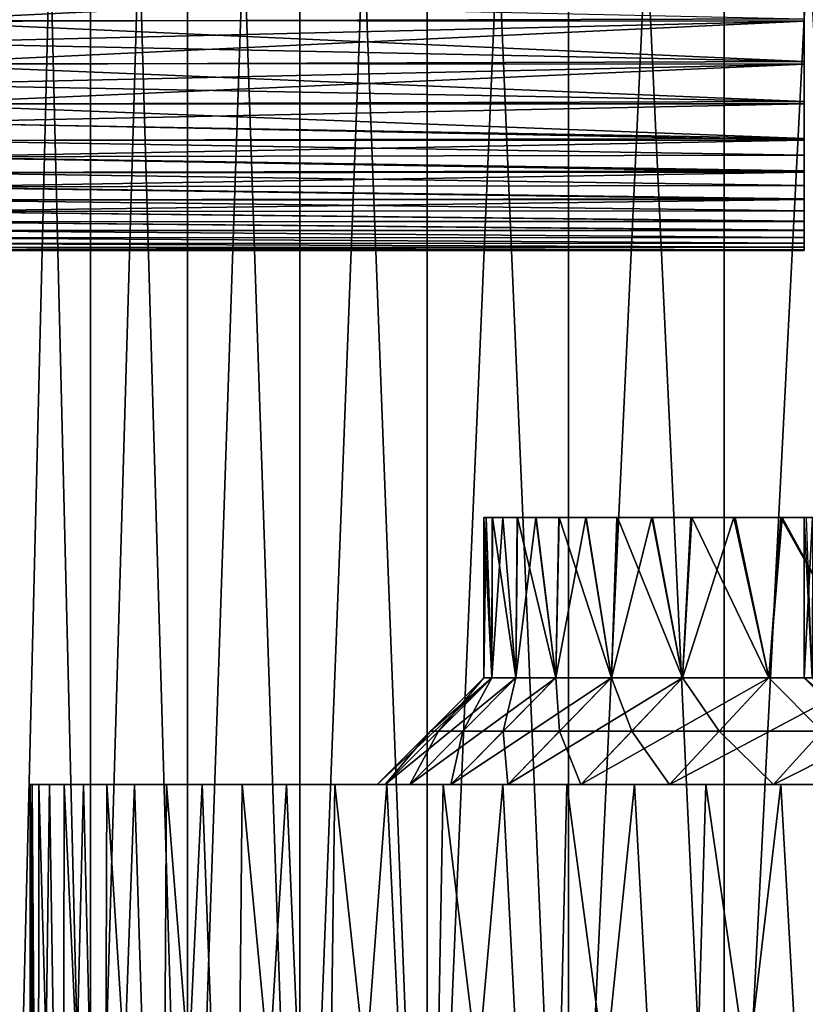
# Model space of a CAD drawing. Header units: millimetres. Extents: x -47 to 51, y -73 to 34.
# Tile 37 of 113: x -42 to -35, y -10 to -1. Entities that reach past the tile are written whole.
import ezdxf

# ---------------------------------------------------------------- set-up
doc = ezdxf.new("R2010")
doc.units = ezdxf.units.MM
doc.header["$LTSCALE"] = 65.185185
for name, color, linetype in [('1', 7, 'CONTINUOUS'), ('13', 7, 'CONTINUOUS'), ('14', 7, 'CONTINUOUS'), ('15', 7, 'CONTINUOUS'), ('16', 7, 'CONTINUOUS'), ('17', 7, 'CONTINUOUS'), ('176', 7, 'CONTINUOUS'), ('177', 7, 'CONTINUOUS'), ('178', 7, 'CONTINUOUS'), ('18', 7, 'CONTINUOUS'), ('19', 7, 'CONTINUOUS'), ('21', 7, 'CONTINUOUS'), ('22', 7, 'CONTINUOUS'), ('70', 7, 'CONTINUOUS'), ('71', 7, 'CONTINUOUS'), ('72', 7, 'CONTINUOUS')]:
    doc.layers.add(name, color=color, linetype=linetype)

msp = doc.modelspace()

# ---------------------------------------------------------------- linework, layer by layer
at = {"layer": '1', "linetype": 'Continuous'}
for points in [[(-42.444, 15.5, -11.5978), (-41.6824, 15.5, -14.0919), (-42.444, -15.5, -11.5978), (-42.444, 15.5, -11.5978)], [(-42.444, -15.5, -11.5978), (-41.6824, 15.5, -14.0919), (-41.6824, -15.5, -14.0919), (-42.444, -15.5, -11.5978)], [(-41.6824, 15.5, 14.0919), (-42.444, 15.5, 11.5978), (-41.6824, -15.5, 14.0919), (-41.6824, 15.5, 14.0919)], [(-41.6824, -15.5, 14.0919), (-42.444, 15.5, 11.5978), (-42.444, -15.5, 11.5978), (-41.6824, -15.5, 14.0919)], [(-41.6824, 15.5, -14.0919), (-40.7743, 15.5, -16.5364), (-41.6824, -15.5, -14.0919), (-41.6824, 15.5, -14.0919)], [(-41.6824, -15.5, -14.0919), (-40.7743, 15.5, -16.5364), (-40.7743, -15.5, -16.5364), (-41.6824, -15.5, -14.0919)], [(-40.7743, 15.5, 16.5364), (-41.6824, 15.5, 14.0919), (-40.7743, -15.5, 16.5364), (-40.7743, 15.5, 16.5364)], [(-40.7743, -15.5, 16.5364), (-41.6824, 15.5, 14.0919), (-41.6824, -15.5, 14.0919), (-40.7743, -15.5, 16.5364)], [(-40.7743, 15.5, -16.5364), (-39.7231, 15.5, -18.9229), (-40.7743, -15.5, -16.5364), (-40.7743, 15.5, -16.5364)], [(-40.7743, -15.5, -16.5364), (-39.7231, 15.5, -18.9229), (-39.7231, -15.5, -18.9229), (-40.7743, -15.5, -16.5364)], [(-39.7231, 15.5, 18.9229), (-40.7743, 15.5, 16.5364), (-39.7231, -15.5, 18.9229), (-39.7231, 15.5, 18.9229)], [(-39.7231, -15.5, 18.9229), (-40.7743, 15.5, 16.5364), (-40.7743, -15.5, 16.5364), (-39.7231, -15.5, 18.9229)], [(-39.7231, 15.5, -18.9229), (-38.5323, 15.5, -21.2429), (-39.7231, -15.5, -18.9229), (-39.7231, 15.5, -18.9229)], [(-39.7231, -15.5, -18.9229), (-38.5323, 15.5, -21.2429), (-38.5323, -15.5, -21.2429), (-39.7231, -15.5, -18.9229)], [(-38.5323, 15.5, 21.2429), (-39.7231, 15.5, 18.9229), (-38.5323, -15.5, 21.2429), (-38.5323, 15.5, 21.2429)], [(-38.5323, -15.5, 21.2429), (-39.7231, 15.5, 18.9229), (-39.7231, -15.5, 18.9229), (-38.5323, -15.5, 21.2429)], [(-38.5323, 15.5, -21.2429), (-37.2062, 15.5, -23.4882), (-38.5323, -15.5, -21.2429), (-38.5323, 15.5, -21.2429)], [(-38.5323, -15.5, -21.2429), (-37.2062, 15.5, -23.4882), (-37.2062, -15.5, -23.4882), (-38.5323, -15.5, -21.2429)], [(-37.2062, 15.5, 23.4882), (-38.5323, 15.5, 21.2429), (-37.2062, -15.5, 23.4882), (-37.2062, 15.5, 23.4882)], [(-37.2062, -15.5, 23.4882), (-38.5323, 15.5, 21.2429), (-38.5323, -15.5, 21.2429), (-37.2062, -15.5, 23.4882)], [(-37.2062, 15.5, -23.4882), (-35.7494, 15.5, -25.6511), (-37.2062, -15.5, -23.4882), (-37.2062, 15.5, -23.4882)], [(-37.2062, -15.5, -23.4882), (-35.7494, 15.5, -25.6511), (-35.7494, -15.5, -25.6511), (-37.2062, -15.5, -23.4882)], [(-35.7494, 15.5, 25.6511), (-37.2062, 15.5, 23.4882), (-35.7494, -15.5, 25.6511), (-35.7494, 15.5, 25.6511)], [(-35.7494, -15.5, 25.6511), (-37.2062, 15.5, 23.4882), (-37.2062, -15.5, 23.4882), (-35.7494, -15.5, 25.6511)], [(-35.7494, 15.5, -25.6511), (-34.167, 15.5, -27.7239), (-35.7494, -15.5, -25.6511), (-35.7494, 15.5, -25.6511)], [(-35.7494, -15.5, -25.6511), (-34.167, 15.5, -27.7239), (-34.167, -15.5, -27.7239), (-35.7494, -15.5, -25.6511)], [(-34.167, 15.5, 27.7239), (-35.7494, 15.5, 25.6511), (-34.167, -15.5, 27.7239), (-34.167, 15.5, 27.7239)], [(-34.167, -15.5, 27.7239), (-35.7494, 15.5, 25.6511), (-35.7494, -15.5, 25.6511), (-34.167, -15.5, 27.7239)]]:
    msp.add_3dface(points, dxfattribs=at)
at = {"layer": '13', "linetype": 'Continuous'}
for points in [[(-38.5, -7.5, 0), (-38.424, -7.5, -2.4174), (-38, -7), (-38.5, -7.5, 0)], [(-38.424, -7.5, -2.4174), (-38.1964, -7.5, -4.8253), (-37.925, -7, -2.386), (-38.424, -7.5, -2.4174)], [(-38, -7), (-38.424, -7.5, -2.4174), (-37.925, -7, -2.386), (-38, -7)], [(-38.1964, -7.5, -4.8253), (-37.8181, -7.5, -7.2142), (-37.7004, -7, -4.7627), (-38.1964, -7.5, -4.8253)], [(-37.925, -7, -2.386), (-38.1964, -7.5, -4.8253), (-37.7004, -7, -4.7627), (-37.925, -7, -2.386)], [(-37.8181, -7.5, -7.2142), (-37.2905, -7.5, -9.5746), (-37.3269, -7, -7.1205), (-37.8181, -7.5, -7.2142)], [(-37.7004, -7, -4.7627), (-37.8181, -7.5, -7.2142), (-37.3269, -7, -7.1205), (-37.7004, -7, -4.7627)], [(-37.3269, -7, -7.1205), (-37.2905, -7.5, -9.5746), (-36.8062, -7, -9.4502), (-37.3269, -7, -7.1205)], [(-37.2905, -7.5, -9.5746), (-36.6157, -7.5, -11.8972), (-36.8062, -7, -9.4502), (-37.2905, -7.5, -9.5746)], [(-36.8062, -7, -9.4502), (-36.6157, -7.5, -11.8972), (-36.1401, -7, -11.7426), (-36.8062, -7, -9.4502)], [(-36.6157, -7.5, -11.8972), (-35.7964, -7.5, -14.1728), (-36.1401, -7, -11.7426), (-36.6157, -7.5, -11.8972)], [(-36.1401, -7, -11.7426), (-35.7964, -7.5, -14.1728), (-35.3315, -7, -13.9887), (-36.1401, -7, -11.7426)], [(-35.7964, -7.5, -14.1728), (-34.8358, -7.5, -16.3925), (-35.3315, -7, -13.9887), (-35.7964, -7.5, -14.1728)], [(-35.3315, -7, -13.9887), (-34.8358, -7.5, -16.3925), (-34.3834, -7, -16.1796), (-35.3315, -7, -13.9887)]]:
    msp.add_3dface(points, dxfattribs=at)
at = {"layer": '14', "linetype": 'Continuous'}
for points in [[(-38.5, -7.5, 0), (-37.925, -7, 2.386), (-39, -8), (-38.5, -7.5, 0)], [(-39, -8), (-37.925, -7, 2.386), (-38.923, -8, 2.4488), (-39, -8)], [(-37.925, -7, 2.386), (-37.7004, -7, 4.7627), (-38.923, -8, 2.4488), (-37.925, -7, 2.386)], [(-38.923, -8, 2.4488), (-37.7004, -7, 4.7627), (-38.6925, -8, 4.888), (-38.923, -8, 2.4488)], [(-37.7004, -7, 4.7627), (-37.3269, -7, 7.1205), (-38.6925, -8, 4.888), (-37.7004, -7, 4.7627)], [(-38.6925, -8, 4.888), (-37.3269, -7, 7.1205), (-38.3092, -8, 7.3079), (-38.6925, -8, 4.888)], [(-38.5, -7.5, 0), (-38, -7), (-37.925, -7, 2.386), (-38.5, -7.5, 0)], [(-37.3269, -7, 7.1205), (-36.8062, -7, 9.4502), (-38.3092, -8, 7.3079), (-37.3269, -7, 7.1205)], [(-38.3092, -8, 7.3079), (-36.8062, -7, 9.4502), (-37.7747, -8, 9.6989), (-38.3092, -8, 7.3079)], [(-36.8062, -7, 9.4502), (-36.1401, -7, 11.7426), (-37.7747, -8, 9.6989), (-36.8062, -7, 9.4502)], [(-37.7747, -8, 9.6989), (-36.1401, -7, 11.7426), (-37.0912, -8, 12.0517), (-37.7747, -8, 9.6989)], [(-36.1401, -7, 11.7426), (-35.3315, -7, 13.9887), (-37.0912, -8, 12.0517), (-36.1401, -7, 11.7426)], [(-37.0912, -8, 12.0517), (-35.3315, -7, 13.9887), (-36.2613, -8, 14.3569), (-37.0912, -8, 12.0517)], [(-35.3315, -7, 13.9887), (-34.3834, -7, 16.1796), (-36.2613, -8, 14.3569), (-35.3315, -7, 13.9887)], [(-36.2613, -8, 14.3569), (-34.3834, -7, 16.1796), (-35.2883, -8, 16.6054), (-36.2613, -8, 14.3569)], [(-34.3834, -7, 16.1796), (-33.2997, -7, 18.3066), (-35.2883, -8, 16.6054), (-34.3834, -7, 16.1796)], [(-35.2883, -8, 16.6054), (-33.2997, -7, 18.3066), (-34.176, -8, 18.7884), (-35.2883, -8, 16.6054)], [(-38.923, -8, -2.4488), (-38.5, -7.5, 0), (-39, -8), (-38.923, -8, -2.4488)], [(-38.424, -7.5, -2.4174), (-38.5, -7.5, 0), (-38.923, -8, -2.4488), (-38.424, -7.5, -2.4174)], [(-38.6925, -8, -4.888), (-38.424, -7.5, -2.4174), (-38.923, -8, -2.4488), (-38.6925, -8, -4.888)], [(-38.1964, -7.5, -4.8253), (-38.424, -7.5, -2.4174), (-38.6925, -8, -4.888), (-38.1964, -7.5, -4.8253)], [(-38.3092, -8, -7.3079), (-38.1964, -7.5, -4.8253), (-38.6925, -8, -4.888), (-38.3092, -8, -7.3079)], [(-37.8181, -7.5, -7.2142), (-38.1964, -7.5, -4.8253), (-38.3092, -8, -7.3079), (-37.8181, -7.5, -7.2142)], [(-37.7747, -8, -9.6989), (-37.8181, -7.5, -7.2142), (-38.3092, -8, -7.3079), (-37.7747, -8, -9.6989)], [(-37.2905, -7.5, -9.5746), (-37.8181, -7.5, -7.2142), (-37.7747, -8, -9.6989), (-37.2905, -7.5, -9.5746)], [(-37.0912, -8, -12.0517), (-37.2905, -7.5, -9.5746), (-37.7747, -8, -9.6989), (-37.0912, -8, -12.0517)], [(-36.6157, -7.5, -11.8972), (-37.2905, -7.5, -9.5746), (-37.0912, -8, -12.0517), (-36.6157, -7.5, -11.8972)], [(-36.2613, -8, -14.3569), (-36.6157, -7.5, -11.8972), (-37.0912, -8, -12.0517), (-36.2613, -8, -14.3569)], [(-35.7964, -7.5, -14.1728), (-36.6157, -7.5, -11.8972), (-36.2613, -8, -14.3569), (-35.7964, -7.5, -14.1728)], [(-35.2883, -8, -16.6054), (-35.7964, -7.5, -14.1728), (-36.2613, -8, -14.3569), (-35.2883, -8, -16.6054)], [(-34.8358, -7.5, -16.3925), (-35.7964, -7.5, -14.1728), (-35.2883, -8, -16.6054), (-34.8358, -7.5, -16.3925)], [(-34.176, -8, -18.7884), (-34.8358, -7.5, -16.3925), (-35.2883, -8, -16.6054), (-34.176, -8, -18.7884)]]:
    msp.add_3dface(points, dxfattribs=at)
at = {"layer": '15', "linetype": 'Continuous'}
for points in [[(-37.925, -7, 2.386), (-38, -7), (-37.9798, -5.5, 1.2242), (-37.925, -7, 2.386)], [(-37.9798, -5.5, 1.2242), (-38, -7), (-38, -5.5), (-37.9798, -5.5, 1.2242)], [(-37.921, -5.5, 2.4429), (-37.925, -7, 2.386), (-37.9798, -5.5, 1.2242), (-37.921, -5.5, 2.4429)], [(-37.7004, -7, 4.7627), (-37.925, -7, 2.386), (-37.8235, -5.5, 3.6562), (-37.7004, -7, 4.7627)], [(-37.8235, -5.5, 3.6562), (-37.925, -7, 2.386), (-37.921, -5.5, 2.4429), (-37.8235, -5.5, 3.6562)], [(-37.6874, -5.5, 4.864), (-37.7004, -7, 4.7627), (-37.8235, -5.5, 3.6562), (-37.6874, -5.5, 4.864)], [(-37.3269, -7, 7.1205), (-37.7004, -7, 4.7627), (-37.5124, -5.5, 6.0671), (-37.3269, -7, 7.1205)], [(-37.5124, -5.5, 6.0671), (-37.7004, -7, 4.7627), (-37.6874, -5.5, 4.864), (-37.5124, -5.5, 6.0671)], [(-37.2981, -5.5, 7.2677), (-37.3269, -7, 7.1205), (-37.5124, -5.5, 6.0671), (-37.2981, -5.5, 7.2677)], [(-36.8062, -7, 9.4502), (-37.3269, -7, 7.1205), (-37.0452, -5.5, 8.4626), (-36.8062, -7, 9.4502)], [(-37.0452, -5.5, 8.4626), (-37.3269, -7, 7.1205), (-37.2981, -5.5, 7.2677), (-37.0452, -5.5, 8.4626)], [(-36.7546, -5.5, 9.648), (-36.8062, -7, 9.4502), (-37.0452, -5.5, 8.4626), (-36.7546, -5.5, 9.648)], [(-36.1401, -7, 11.7426), (-36.8062, -7, 9.4502), (-36.4271, -5.5, 10.8199), (-36.1401, -7, 11.7426)], [(-36.4271, -5.5, 10.8199), (-36.8062, -7, 9.4502), (-36.7546, -5.5, 9.648), (-36.4271, -5.5, 10.8199)], [(-36.0616, -5.5, 11.9811), (-36.1401, -7, 11.7426), (-36.4271, -5.5, 10.8199), (-36.0616, -5.5, 11.9811)], [(-35.3315, -7, 13.9887), (-36.1401, -7, 11.7426), (-35.6581, -5.5, 13.1326), (-35.3315, -7, 13.9887)], [(-35.6581, -5.5, 13.1326), (-36.1401, -7, 11.7426), (-36.0616, -5.5, 11.9811), (-35.6581, -5.5, 13.1326)], [(-35.2181, -5.5, 14.2706), (-35.3315, -7, 13.9887), (-35.6581, -5.5, 13.1326), (-35.2181, -5.5, 14.2706)], [(-34.3834, -7, 16.1796), (-35.3315, -7, 13.9887), (-35.2181, -5.5, 14.2706), (-34.3834, -7, 16.1796)], [(-34.2343, -5.5, 16.493), (-34.3834, -7, 16.1796), (-35.2181, -5.5, 14.2706), (-34.2343, -5.5, 16.493)]]:
    msp.add_3dface(points, dxfattribs=at)
at = {"layer": '16', "linetype": 'Continuous'}
for points in [[(-38, -7), (-37.925, -7, -2.386), (-38, -5.5), (-38, -7)], [(-38, -5.5), (-37.925, -7, -2.386), (-37.9798, -5.5, -1.2266), (-38, -5.5)], [(-37.9798, -5.5, -1.2266), (-37.925, -7, -2.386), (-37.9208, -5.5, -2.4478), (-37.9798, -5.5, -1.2266)], [(-37.925, -7, -2.386), (-37.7004, -7, -4.7627), (-37.9208, -5.5, -2.4478), (-37.925, -7, -2.386)], [(-37.9208, -5.5, -2.4478), (-37.7004, -7, -4.7627), (-37.8229, -5.5, -3.6637), (-37.9208, -5.5, -2.4478)], [(-37.8229, -5.5, -3.6637), (-37.7004, -7, -4.7627), (-37.6861, -5.5, -4.8741), (-37.8229, -5.5, -3.6637)], [(-37.7004, -7, -4.7627), (-37.3269, -7, -7.1205), (-37.6861, -5.5, -4.8741), (-37.7004, -7, -4.7627)], [(-37.6861, -5.5, -4.8741), (-37.3269, -7, -7.1205), (-37.5103, -5.5, -6.08), (-37.6861, -5.5, -4.8741)], [(-37.5103, -5.5, -6.08), (-37.3269, -7, -7.1205), (-37.295, -5.5, -7.2836), (-37.5103, -5.5, -6.08)], [(-37.3269, -7, -7.1205), (-36.8062, -7, -9.4502), (-37.295, -5.5, -7.2836), (-37.3269, -7, -7.1205)], [(-37.295, -5.5, -7.2836), (-36.8062, -7, -9.4502), (-37.0408, -5.5, -8.4816), (-37.295, -5.5, -7.2836)], [(-37.0408, -5.5, -8.4816), (-36.8062, -7, -9.4502), (-36.7488, -5.5, -9.6698), (-37.0408, -5.5, -8.4816)], [(-36.8062, -7, -9.4502), (-36.1401, -7, -11.7426), (-36.7488, -5.5, -9.6698), (-36.8062, -7, -9.4502)], [(-36.7488, -5.5, -9.6698), (-36.1401, -7, -11.7426), (-36.4198, -5.5, -10.8444), (-36.7488, -5.5, -9.6698)], [(-36.4198, -5.5, -10.8444), (-36.1401, -7, -11.7426), (-36.0526, -5.5, -12.0081), (-36.4198, -5.5, -10.8444)], [(-36.1401, -7, -11.7426), (-35.3315, -7, -13.9887), (-36.0526, -5.5, -12.0081), (-36.1401, -7, -11.7426)], [(-36.0526, -5.5, -12.0081), (-35.3315, -7, -13.9887), (-35.6472, -5.5, -13.162), (-36.0526, -5.5, -12.0081)], [(-35.6472, -5.5, -13.162), (-35.3315, -7, -13.9887), (-35.2053, -5.5, -14.302), (-35.6472, -5.5, -13.162)], [(-35.3315, -7, -13.9887), (-34.3834, -7, -16.1796), (-35.2053, -5.5, -14.302), (-35.3315, -7, -13.9887)], [(-35.2053, -5.5, -14.302), (-34.3834, -7, -16.1796), (-34.7286, -5.5, -15.4244), (-35.2053, -5.5, -14.302)]]:
    msp.add_3dface(points, dxfattribs=at)
at = {"layer": '17', "linetype": 'Continuous'}
for points in [[(-37.9798, -5.5, 1.2242), (-38, -5.5), (-37.9798, -5.5, -1.2266), (-37.9798, -5.5, 1.2242)], [(-37.921, -5.5, 2.4429), (-37.9798, -5.5, 1.2242), (-37.9208, -5.5, -2.4478), (-37.921, -5.5, 2.4429)], [(-37.9798, -5.5, 1.2242), (-37.9798, -5.5, -1.2266), (-37.9208, -5.5, -2.4478), (-37.9798, -5.5, 1.2242)], [(-37.8235, -5.5, 3.6562), (-37.921, -5.5, 2.4429), (-37.9208, -5.5, -2.4478), (-37.8235, -5.5, 3.6562)], [(-37.8235, -5.5, 3.6562), (-37.9208, -5.5, -2.4478), (-37.8229, -5.5, -3.6637), (-37.8235, -5.5, 3.6562)], [(-37.6874, -5.5, 4.864), (-37.8235, -5.5, 3.6562), (-37.8229, -5.5, -3.6637), (-37.6874, -5.5, 4.864)], [(-37.6874, -5.5, 4.864), (-37.8229, -5.5, -3.6637), (-37.6861, -5.5, -4.8741), (-37.6874, -5.5, 4.864)], [(-37.5124, -5.5, 6.0671), (-37.6874, -5.5, 4.864), (-37.6861, -5.5, -4.8741), (-37.5124, -5.5, 6.0671)], [(-37.5124, -5.5, 6.0671), (-37.6861, -5.5, -4.8741), (-37.5103, -5.5, -6.08), (-37.5124, -5.5, 6.0671)], [(-37.2981, -5.5, 7.2677), (-37.5124, -5.5, 6.0671), (-37.5103, -5.5, -6.08), (-37.2981, -5.5, 7.2677)], [(-37.2981, -5.5, 7.2677), (-37.5103, -5.5, -6.08), (-37.295, -5.5, -7.2836), (-37.2981, -5.5, 7.2677)], [(-37.0452, -5.5, 8.4626), (-37.2981, -5.5, 7.2677), (-37.295, -5.5, -7.2836), (-37.0452, -5.5, 8.4626)], [(-37.0452, -5.5, 8.4626), (-37.295, -5.5, -7.2836), (-37.0408, -5.5, -8.4816), (-37.0452, -5.5, 8.4626)], [(-36.7546, -5.5, 9.648), (-37.0452, -5.5, 8.4626), (-37.0408, -5.5, -8.4816), (-36.7546, -5.5, 9.648)], [(-36.7546, -5.5, 9.648), (-37.0408, -5.5, -8.4816), (-36.7488, -5.5, -9.6698), (-36.7546, -5.5, 9.648)], [(-36.4271, -5.5, 10.8199), (-36.7546, -5.5, 9.648), (-36.7488, -5.5, -9.6698), (-36.4271, -5.5, 10.8199)], [(-36.4271, -5.5, 10.8199), (-36.7488, -5.5, -9.6698), (-36.4198, -5.5, -10.8444), (-36.4271, -5.5, 10.8199)], [(-36.0616, -5.5, 11.9811), (-36.4271, -5.5, 10.8199), (-36.4198, -5.5, -10.8444), (-36.0616, -5.5, 11.9811)], [(-36.0616, -5.5, 11.9811), (-36.4198, -5.5, -10.8444), (-36.0526, -5.5, -12.0081), (-36.0616, -5.5, 11.9811)], [(-35.6581, -5.5, 13.1326), (-36.0616, -5.5, 11.9811), (-36.0526, -5.5, -12.0081), (-35.6581, -5.5, 13.1326)], [(-35.6581, -5.5, 13.1326), (-36.0526, -5.5, -12.0081), (-35.6472, -5.5, -13.162), (-35.6581, -5.5, 13.1326)], [(-35.2181, -5.5, 14.2706), (-35.6581, -5.5, 13.1326), (-35.6472, -5.5, -13.162), (-35.2181, -5.5, 14.2706)], [(-35.2181, -5.5, 14.2706), (-35.6472, -5.5, -13.162), (-35.2053, -5.5, -14.302), (-35.2181, -5.5, 14.2706)], [(-34.2343, -5.5, 16.493), (-35.2181, -5.5, 14.2706), (-34.2946, -5.5, 6.9893), (-34.2343, -5.5, 16.493)], [(-35.2181, -5.5, 14.2706), (-35.2053, -5.5, -14.302), (-35, -5.5), (-35.2181, -5.5, 14.2706)], [(-34.2946, -5.5, 6.9893), (-35.2181, -5.5, 14.2706), (-34.5101, -5.5, 5.8342), (-34.2946, -5.5, 6.9893)], [(-34.5101, -5.5, 5.8342), (-35.2181, -5.5, 14.2706), (-34.6862, -5.5, 4.6767), (-34.5101, -5.5, 5.8342)], [(-34.6862, -5.5, 4.6767), (-35.2181, -5.5, 14.2706), (-34.823, -5.5, 3.5153), (-34.6862, -5.5, 4.6767)], [(-34.823, -5.5, 3.5153), (-35.2181, -5.5, 14.2706), (-34.9209, -5.5, 2.3487), (-34.823, -5.5, 3.5153)], [(-34.9209, -5.5, 2.3487), (-35.2181, -5.5, 14.2706), (-34.9799, -5.5, 1.177), (-34.9209, -5.5, 2.3487)], [(-34.9799, -5.5, 1.177), (-35.2181, -5.5, 14.2706), (-35, -5.5), (-34.9799, -5.5, 1.177)], [(-35.2053, -5.5, -14.302), (-34.7286, -5.5, -15.4244), (-35, -5.5), (-35.2053, -5.5, -14.302)], [(-35, -5.5), (-34.7286, -5.5, -15.4244), (-34.9212, -5.5, -2.3439), (-35, -5.5)]]:
    msp.add_3dface(points, dxfattribs=at)
at = {"layer": '176', "linetype": 'Continuous'}
for points in [[(-42.2293, -8, -1.3072), (-42.25, -8), (42.2293, -8, -1.3072), (-42.2293, -8, -1.3072)], [(42.2293, -8, -1.3072), (-42.25, -8), (42.25, -8), (42.2293, -8, -1.3072)], [(42.25, -8), (-42.25, -8), (-42.2293, -8, 1.3072), (42.25, -8)], [(-42.1689, -8, -2.6088), (-42.2293, -8, -1.3072), (42.1689, -8, -2.6088), (-42.1689, -8, -2.6088)], [(42.1689, -8, -2.6088), (-42.2293, -8, -1.3072), (42.2293, -8, -1.3072), (42.1689, -8, -2.6088)], [(42.2293, -8, 1.3072), (42.25, -8), (-42.2293, -8, 1.3072), (42.2293, -8, 1.3072)], [(-42.1689, -8, 2.6088), (42.2293, -8, 1.3072), (-42.2293, -8, 1.3072), (-42.1689, -8, 2.6088)], [(-42.0689, -8, -3.9046), (-42.1689, -8, -2.6088), (42.0689, -8, -3.9046), (-42.0689, -8, -3.9046)], [(42.0689, -8, -3.9046), (-42.1689, -8, -2.6088), (42.1689, -8, -2.6088), (42.0689, -8, -3.9046)], [(42.1689, -8, 2.6088), (42.2293, -8, 1.3072), (-42.1689, -8, 2.6088), (42.1689, -8, 2.6088)], [(-42.0689, -8, 3.9046), (42.1689, -8, 2.6088), (-42.1689, -8, 2.6088), (-42.0689, -8, 3.9046)], [(-41.9294, -8, -5.1948), (-42.0689, -8, -3.9046), (41.9294, -8, -5.1948), (-41.9294, -8, -5.1948)], [(41.9294, -8, -5.1948), (-42.0689, -8, -3.9046), (42.0689, -8, -3.9046), (41.9294, -8, -5.1948)], [(42.0689, -8, 3.9046), (42.1689, -8, 2.6088), (-42.0689, -8, 3.9046), (42.0689, -8, 3.9046)], [(-41.9294, -8, 5.1948), (42.0689, -8, 3.9046), (-42.0689, -8, 3.9046), (-41.9294, -8, 5.1948)], [(-41.7501, -8, -6.4796), (-41.9294, -8, -5.1948), (41.7501, -8, -6.4796), (-41.7501, -8, -6.4796)], [(41.7501, -8, -6.4796), (-41.9294, -8, -5.1948), (41.9294, -8, -5.1948), (41.7501, -8, -6.4796)], [(41.9294, -8, 5.1948), (42.0689, -8, 3.9046), (-41.9294, -8, 5.1948), (41.9294, -8, 5.1948)], [(-41.7501, -8, 6.4796), (41.9294, -8, 5.1948), (-41.9294, -8, 5.1948), (-41.7501, -8, 6.4796)], [(-41.5307, -8, -7.7616), (-41.7501, -8, -6.4796), (41.5307, -8, -7.7616), (-41.5307, -8, -7.7616)], [(41.5307, -8, -7.7616), (-41.7501, -8, -6.4796), (41.7501, -8, -6.4796), (41.5307, -8, -7.7616)], [(41.7501, -8, 6.4796), (41.9294, -8, 5.1948), (-41.7501, -8, 6.4796), (41.7501, -8, 6.4796)], [(-41.5307, -8, 7.7616), (41.7501, -8, 6.4796), (-41.7501, -8, 6.4796), (-41.5307, -8, 7.7616)], [(-41.2714, -8, -9.0387), (-41.5307, -8, -7.7616), (41.2714, -8, -9.0387), (-41.2714, -8, -9.0387)], [(41.2714, -8, -9.0387), (-41.5307, -8, -7.7616), (41.5307, -8, -7.7616), (41.2714, -8, -9.0387)], [(41.5307, -8, 7.7616), (41.7501, -8, 6.4796), (-41.5307, -8, 7.7616), (41.5307, -8, 7.7616)], [(-41.2714, -8, 9.0387), (41.5307, -8, 7.7616), (-41.5307, -8, 7.7616), (-41.2714, -8, 9.0387)], [(-40.9732, -8, -10.3071), (-41.2714, -8, -9.0387), (40.9732, -8, -10.3071), (-40.9732, -8, -10.3071)], [(40.9732, -8, -10.3071), (-41.2714, -8, -9.0387), (41.2714, -8, -9.0387), (40.9732, -8, -10.3071)], [(41.2714, -8, 9.0387), (41.5307, -8, 7.7616), (-41.2714, -8, 9.0387), (41.2714, -8, 9.0387)], [(-40.9732, -8, 10.3071), (41.2714, -8, 9.0387), (-41.2714, -8, 9.0387), (-40.9732, -8, 10.3071)], [(-40.6368, -8, -11.5632), (-40.9732, -8, -10.3071), (40.6368, -8, -11.5632), (-40.6368, -8, -11.5632)], [(40.6368, -8, -11.5632), (-40.9732, -8, -10.3071), (40.9732, -8, -10.3071), (40.6368, -8, -11.5632)], [(40.9732, -8, 10.3071), (41.2714, -8, 9.0387), (-40.9732, -8, 10.3071), (40.9732, -8, 10.3071)], [(-40.6368, -8, 11.5632), (40.9732, -8, 10.3071), (-40.9732, -8, 10.3071), (-40.6368, -8, 11.5632)], [(-40.2623, -8, -12.8064), (-40.6368, -8, -11.5632), (40.2623, -8, -12.8064), (-40.2623, -8, -12.8064)], [(40.2623, -8, -12.8064), (-40.6368, -8, -11.5632), (40.6368, -8, -11.5632), (40.2623, -8, -12.8064)], [(40.6368, -8, 11.5632), (40.9732, -8, 10.3071), (-40.6368, -8, 11.5632), (40.6368, -8, 11.5632)], [(-40.2623, -8, 12.8064), (40.6368, -8, 11.5632), (-40.6368, -8, 11.5632), (-40.2623, -8, 12.8064)], [(-39.8483, -8, -14.0407), (-40.2623, -8, -12.8064), (39.8483, -8, -14.0407), (-39.8483, -8, -14.0407)], [(39.8483, -8, -14.0407), (-40.2623, -8, -12.8064), (40.2623, -8, -12.8064), (39.8483, -8, -14.0407)], [(40.2623, -8, 12.8064), (40.6368, -8, 11.5632), (-40.2623, -8, 12.8064), (40.2623, -8, 12.8064)], [(-39.8483, -8, 14.0407), (40.2623, -8, 12.8064), (-40.2623, -8, 12.8064), (-39.8483, -8, 14.0407)], [(-39.3963, -8, -15.2631), (-39.8483, -8, -14.0407), (39.3963, -8, -15.2631), (-39.3963, -8, -15.2631)], [(39.3963, -8, -15.2631), (-39.8483, -8, -14.0407), (39.8483, -8, -14.0407), (39.3963, -8, -15.2631)], [(39.8483, -8, 14.0407), (40.2623, -8, 12.8064), (-39.8483, -8, 14.0407), (39.8483, -8, 14.0407)], [(-39.3963, -8, 15.2631), (39.8483, -8, 14.0407), (-39.8483, -8, 14.0407), (-39.3963, -8, 15.2631)], [(-38.9073, -8, -16.4702), (-39.3963, -8, -15.2631), (38.9073, -8, -16.4702), (-38.9073, -8, -16.4702)], [(38.9073, -8, -16.4702), (-39.3963, -8, -15.2631), (39.3963, -8, -15.2631), (38.9073, -8, -16.4702)], [(39.3963, -8, 15.2631), (39.8483, -8, 14.0407), (-39.3963, -8, 15.2631), (39.3963, -8, 15.2631)], [(-38.9073, -8, 16.4702), (39.3963, -8, 15.2631), (-39.3963, -8, 15.2631), (-38.9073, -8, 16.4702)], [(-38.3828, -8, -17.6585), (-38.9073, -8, -16.4702), (38.3828, -8, -17.6585), (-38.3828, -8, -17.6585)], [(38.3828, -8, -17.6585), (-38.9073, -8, -16.4702), (38.9073, -8, -16.4702), (38.3828, -8, -17.6585)], [(38.9073, -8, 16.4702), (39.3963, -8, 15.2631), (-38.9073, -8, 16.4702), (38.9073, -8, 16.4702)], [(-38.3828, -8, 17.6585), (38.9073, -8, 16.4702), (-38.9073, -8, 16.4702), (-38.3828, -8, 17.6585)], [(-37.8213, -8, -18.8306), (-38.3828, -8, -17.6585), (37.8213, -8, -18.8306), (-37.8213, -8, -18.8306)], [(37.8213, -8, -18.8306), (-38.3828, -8, -17.6585), (38.3828, -8, -17.6585), (37.8213, -8, -18.8306)], [(38.3828, -8, 17.6585), (38.9073, -8, 16.4702), (-38.3828, -8, 17.6585), (38.3828, -8, 17.6585)], [(-37.8213, -8, 18.8306), (38.3828, -8, 17.6585), (-38.3828, -8, 17.6585), (-37.8213, -8, 18.8306)], [(-37.2226, -8, -19.9876), (-37.8213, -8, -18.8306), (37.2226, -8, -19.9876), (-37.2226, -8, -19.9876)], [(37.2226, -8, -19.9876), (-37.8213, -8, -18.8306), (37.8213, -8, -18.8306), (37.2226, -8, -19.9876)], [(37.8213, -8, 18.8306), (38.3828, -8, 17.6585), (-37.8213, -8, 18.8306), (37.8213, -8, 18.8306)], [(-37.2226, -8, 19.9876), (37.8213, -8, 18.8306), (-37.8213, -8, 18.8306), (-37.2226, -8, 19.9876)], [(-36.5885, -8, -21.1262), (-37.2226, -8, -19.9876), (36.5885, -8, -21.1262), (-36.5885, -8, -21.1262)], [(36.5885, -8, -21.1262), (-37.2226, -8, -19.9876), (37.2226, -8, -19.9876), (36.5885, -8, -21.1262)], [(37.2226, -8, 19.9876), (37.8213, -8, 18.8306), (-37.2226, -8, 19.9876), (37.2226, -8, 19.9876)], [(-36.5885, -8, 21.1262), (37.2226, -8, 19.9876), (-37.2226, -8, 19.9876), (-36.5885, -8, 21.1262)], [(-35.9208, -8, -22.2431), (-36.5885, -8, -21.1262), (35.9208, -8, -22.2431), (-35.9208, -8, -22.2431)], [(35.9208, -8, -22.2431), (-36.5885, -8, -21.1262), (36.5885, -8, -21.1262), (35.9208, -8, -22.2431)], [(36.5885, -8, 21.1262), (37.2226, -8, 19.9876), (-36.5885, -8, 21.1262), (36.5885, -8, 21.1262)], [(-35.9208, -8, 22.2431), (36.5885, -8, 21.1262), (-36.5885, -8, 21.1262), (-35.9208, -8, 22.2431)], [(-35.2205, -8, -23.3362), (-35.9208, -8, -22.2431), (35.2205, -8, -23.3362), (-35.2205, -8, -23.3362)], [(35.2205, -8, -23.3362), (-35.9208, -8, -22.2431), (35.9208, -8, -22.2431), (35.2205, -8, -23.3362)], [(35.9208, -8, 22.2431), (36.5885, -8, 21.1262), (-35.9208, -8, 22.2431), (35.9208, -8, 22.2431)], [(-35.2205, -8, 23.3362), (35.9208, -8, 22.2431), (-35.9208, -8, 22.2431), (-35.2205, -8, 23.3362)], [(-34.485, -8, -24.4094), (-35.2205, -8, -23.3362), (34.485, -8, -24.4094), (-34.485, -8, -24.4094)], [(34.485, -8, -24.4094), (-35.2205, -8, -23.3362), (35.2205, -8, -23.3362), (34.485, -8, -24.4094)], [(35.2205, -8, 23.3362), (35.9208, -8, 22.2431), (-35.2205, -8, 23.3362), (35.2205, -8, 23.3362)], [(-34.485, -8, 24.4094), (35.2205, -8, 23.3362), (-35.2205, -8, 23.3362), (-34.485, -8, 24.4094)]]:
    msp.add_3dface(points, dxfattribs=at)
at = {"layer": '177', "linetype": 'Continuous'}
for points in [[(-42.25, -8), (-42.2293, -8, -1.3072), (-42.25, -16), (-42.25, -8)], [(-42.25, -16), (-42.2293, -8, -1.3072), (-42.1729, -16, -2.551), (-42.25, -16)], [(-42.2293, -8, -1.3072), (-42.1689, -8, -2.6088), (-42.1729, -16, -2.551), (-42.2293, -8, -1.3072)], [(-42.1689, -8, -2.6088), (-42.0689, -8, -3.9046), (-42.1729, -16, -2.551), (-42.1689, -8, -2.6088)], [(-42.1729, -16, -2.551), (-42.0689, -8, -3.9046), (-41.9419, -16, -5.0927), (-42.1729, -16, -2.551)], [(-42.0689, -8, -3.9046), (-41.9294, -8, -5.1948), (-41.9419, -16, -5.0927), (-42.0689, -8, -3.9046)], [(-41.9294, -8, -5.1948), (-41.7501, -8, -6.4796), (-41.9419, -16, -5.0927), (-41.9294, -8, -5.1948)], [(-41.9419, -16, -5.0927), (-41.7501, -8, -6.4796), (-41.5579, -16, -7.6158), (-41.9419, -16, -5.0927)], [(-41.7501, -8, -6.4796), (-41.5307, -8, -7.7616), (-41.5579, -16, -7.6158), (-41.7501, -8, -6.4796)], [(-41.5307, -8, -7.7616), (-41.2714, -8, -9.0387), (-41.5579, -16, -7.6158), (-41.5307, -8, -7.7616)], [(-41.5579, -16, -7.6158), (-41.2714, -8, -9.0387), (-41.0223, -16, -10.1111), (-41.5579, -16, -7.6158)], [(-41.2714, -8, -9.0387), (-40.9732, -8, -10.3071), (-41.0223, -16, -10.1111), (-41.2714, -8, -9.0387)], [(-40.9732, -8, -10.3071), (-40.6368, -8, -11.5632), (-41.0223, -16, -10.1111), (-40.9732, -8, -10.3071)], [(-41.0223, -16, -10.1111), (-40.6368, -8, -11.5632), (-40.337, -16, -12.5695), (-41.0223, -16, -10.1111)], [(-40.6368, -8, -11.5632), (-40.2623, -8, -12.8064), (-40.337, -16, -12.5695), (-40.6368, -8, -11.5632)], [(-40.2623, -8, -12.8064), (-39.8483, -8, -14.0407), (-40.337, -16, -12.5695), (-40.2623, -8, -12.8064)], [(-40.337, -16, -12.5695), (-39.8483, -8, -14.0407), (-39.5044, -16, -14.9821), (-40.337, -16, -12.5695)], [(-39.8483, -8, -14.0407), (-39.3963, -8, -15.2631), (-39.5044, -16, -14.9821), (-39.8483, -8, -14.0407)], [(-39.3963, -8, -15.2631), (-38.9073, -8, -16.4702), (-39.5044, -16, -14.9821), (-39.3963, -8, -15.2631)], [(-39.5044, -16, -14.9821), (-38.9073, -8, -16.4702), (-38.5278, -16, -17.3399), (-39.5044, -16, -14.9821)], [(-38.9073, -8, -16.4702), (-38.3828, -8, -17.6585), (-38.5278, -16, -17.3399), (-38.9073, -8, -16.4702)], [(-38.3828, -8, -17.6585), (-37.8213, -8, -18.8306), (-38.5278, -16, -17.3399), (-38.3828, -8, -17.6585)], [(-38.5278, -16, -17.3399), (-37.8213, -8, -18.8306), (-37.4105, -16, -19.6346), (-38.5278, -16, -17.3399)], [(-37.8213, -8, -18.8306), (-37.2226, -8, -19.9876), (-37.4105, -16, -19.6346), (-37.8213, -8, -18.8306)], [(-37.2226, -8, -19.9876), (-36.5885, -8, -21.1262), (-37.4105, -16, -19.6346), (-37.2226, -8, -19.9876)], [(-37.4105, -16, -19.6346), (-36.5885, -8, -21.1262), (-36.1568, -16, -21.8575), (-37.4105, -16, -19.6346)], [(-36.5885, -8, -21.1262), (-35.9208, -8, -22.2431), (-36.1568, -16, -21.8575), (-36.5885, -8, -21.1262)], [(-35.9208, -8, -22.2431), (-35.2205, -8, -23.3362), (-36.1568, -16, -21.8575), (-35.9208, -8, -22.2431)], [(-36.1568, -16, -21.8575), (-35.2205, -8, -23.3362), (-34.7711, -16, -24.0007), (-36.1568, -16, -21.8575)], [(-35.2205, -8, -23.3362), (-34.485, -8, -24.4094), (-34.7711, -16, -24.0007), (-35.2205, -8, -23.3362)]]:
    msp.add_3dface(points, dxfattribs=at)
at = {"layer": '178', "linetype": 'Continuous'}
for points in [[(-42.2293, -8, 1.3072), (-42.25, -8), (-42.1729, -16, 2.551), (-42.2293, -8, 1.3072)], [(-42.25, -8), (-42.25, -16), (-42.1729, -16, 2.551), (-42.25, -8)], [(-42.1689, -8, 2.6088), (-42.2293, -8, 1.3072), (-42.1729, -16, 2.551), (-42.1689, -8, 2.6088)], [(-41.9419, -16, 5.0927), (-42.1689, -8, 2.6088), (-42.1729, -16, 2.551), (-41.9419, -16, 5.0927)], [(-42.0689, -8, 3.9046), (-42.1689, -8, 2.6088), (-41.9419, -16, 5.0927), (-42.0689, -8, 3.9046)], [(-41.9294, -8, 5.1948), (-42.0689, -8, 3.9046), (-41.9419, -16, 5.0927), (-41.9294, -8, 5.1948)], [(-41.5579, -16, 7.6158), (-41.9294, -8, 5.1948), (-41.9419, -16, 5.0927), (-41.5579, -16, 7.6158)], [(-41.7501, -8, 6.4796), (-41.9294, -8, 5.1948), (-41.5579, -16, 7.6158), (-41.7501, -8, 6.4796)], [(-41.5307, -8, 7.7616), (-41.7501, -8, 6.4796), (-41.5579, -16, 7.6158), (-41.5307, -8, 7.7616)], [(-41.0223, -16, 10.1111), (-41.5307, -8, 7.7616), (-41.5579, -16, 7.6158), (-41.0223, -16, 10.1111)], [(-41.2714, -8, 9.0387), (-41.5307, -8, 7.7616), (-41.0223, -16, 10.1111), (-41.2714, -8, 9.0387)], [(-40.9732, -8, 10.3071), (-41.2714, -8, 9.0387), (-41.0223, -16, 10.1111), (-40.9732, -8, 10.3071)], [(-40.337, -16, 12.5695), (-40.9732, -8, 10.3071), (-41.0223, -16, 10.1111), (-40.337, -16, 12.5695)], [(-40.6368, -8, 11.5632), (-40.9732, -8, 10.3071), (-40.337, -16, 12.5695), (-40.6368, -8, 11.5632)], [(-40.2623, -8, 12.8064), (-40.6368, -8, 11.5632), (-40.337, -16, 12.5695), (-40.2623, -8, 12.8064)], [(-39.5044, -16, 14.9821), (-40.2623, -8, 12.8064), (-40.337, -16, 12.5695), (-39.5044, -16, 14.9821)], [(-39.8483, -8, 14.0407), (-40.2623, -8, 12.8064), (-39.5044, -16, 14.9821), (-39.8483, -8, 14.0407)], [(-39.3963, -8, 15.2631), (-39.8483, -8, 14.0407), (-39.5044, -16, 14.9821), (-39.3963, -8, 15.2631)], [(-38.5278, -16, 17.3399), (-39.3963, -8, 15.2631), (-39.5044, -16, 14.9821), (-38.5278, -16, 17.3399)], [(-38.9073, -8, 16.4702), (-39.3963, -8, 15.2631), (-38.5278, -16, 17.3399), (-38.9073, -8, 16.4702)], [(-38.3828, -8, 17.6585), (-38.9073, -8, 16.4702), (-38.5278, -16, 17.3399), (-38.3828, -8, 17.6585)], [(-37.4105, -16, 19.6346), (-38.3828, -8, 17.6585), (-38.5278, -16, 17.3399), (-37.4105, -16, 19.6346)], [(-37.8213, -8, 18.8306), (-38.3828, -8, 17.6585), (-37.4105, -16, 19.6346), (-37.8213, -8, 18.8306)], [(-37.2226, -8, 19.9876), (-37.8213, -8, 18.8306), (-37.4105, -16, 19.6346), (-37.2226, -8, 19.9876)], [(-36.1568, -16, 21.8575), (-37.2226, -8, 19.9876), (-37.4105, -16, 19.6346), (-36.1568, -16, 21.8575)], [(-36.5885, -8, 21.1262), (-37.2226, -8, 19.9876), (-36.1568, -16, 21.8575), (-36.5885, -8, 21.1262)], [(-35.9208, -8, 22.2431), (-36.5885, -8, 21.1262), (-36.1568, -16, 21.8575), (-35.9208, -8, 22.2431)], [(-34.7711, -16, 24.0007), (-35.9208, -8, 22.2431), (-36.1568, -16, 21.8575), (-34.7711, -16, 24.0007)], [(-35.2205, -8, 23.3362), (-35.9208, -8, 22.2431), (-34.7711, -16, 24.0007), (-35.2205, -8, 23.3362)], [(-34.485, -8, 24.4094), (-35.2205, -8, 23.3362), (-34.7711, -16, 24.0007), (-34.485, -8, 24.4094)]]:
    msp.add_3dface(points, dxfattribs=at)
at = {"layer": '18', "linetype": 'Continuous'}
for points in [[(-34.9799, -5.5, 1.177), (-35, -5.5), (-34.9251, -7, 2.2891), (-34.9799, -5.5, 1.177)], [(-34.9251, -7, 2.2891), (-35, -5.5), (-35, -7), (-34.9251, -7, 2.2891)]]:
    msp.add_3dface(points, dxfattribs=at)
at = {"layer": '19', "linetype": 'Continuous'}
for points in [[(-34.9251, -7, 2.2891), (-35, -7), (-34.425, -7.5, 2.2659), (-34.9251, -7, 2.2891)], [(-34.425, -7.5, 2.2659), (-35, -7), (-34.5, -7.5), (-34.425, -7.5, 2.2659)]]:
    msp.add_3dface(points, dxfattribs=at)
at = {"layer": '21', "linetype": 'Continuous'}
msp.add_3dface([(-34.5, -7.5), (-35, -7), (-34.9251, -7, -2.2891), (-34.5, -7.5)], dxfattribs=at)
at = {"layer": '22', "linetype": 'Continuous'}
for points in [[(-35, -5.5), (-34.9212, -5.5, -2.3439), (-35, -7), (-35, -5.5)], [(-35, -7), (-34.9212, -5.5, -2.3439), (-34.9251, -7, -2.2891), (-35, -7)]]:
    msp.add_3dface(points, dxfattribs=at)
at = {"layer": '70', "linetype": 'Continuous'}
for points in [[(-43.3703, -0.8528, 2.8762), (-43.3656, -0.6448, 2.9299), (-35, -0.8282, 2.8833), (-43.3703, -0.8528, 2.8762)], [(-35, -1.2296, 2.7361), (-43.3703, -0.8528, 2.8762), (-35, -0.8282, 2.8833), (-35, -1.2296, 2.7361)], [(-43.3765, -1.0567, 2.8077), (-43.3703, -0.8528, 2.8762), (-35, -1.2296, 2.7361), (-43.3765, -1.0567, 2.8077)], [(-43.3838, -1.2549, 2.7249), (-43.3765, -1.0567, 2.8077), (-35, -1.2296, 2.7361), (-43.3838, -1.2549, 2.7249)], [(-43.3919, -1.4461, 2.6284), (-43.3838, -1.2549, 2.7249), (-35, -1.6044, 2.5348), (-43.3919, -1.4461, 2.6284)], [(-35, -1.6044, 2.5348), (-43.3838, -1.2549, 2.7249), (-35, -1.2296, 2.7361), (-35, -1.6044, 2.5348)], [(-43.4005, -1.629, 2.5192), (-43.3919, -1.4461, 2.6284), (-35, -1.6044, 2.5348), (-43.4005, -1.629, 2.5192)], [(-43.4099, -1.8027, 2.398), (-43.4005, -1.629, 2.5192), (-35, -1.9494, 2.2802), (-43.4099, -1.8027, 2.398)], [(-35, -1.9494, 2.2802), (-43.4005, -1.629, 2.5192), (-35, -1.6044, 2.5348), (-35, -1.9494, 2.2802)], [(-43.4198, -1.9673, 2.2649), (-43.4099, -1.8027, 2.398), (-35, -1.9494, 2.2802), (-43.4198, -1.9673, 2.2649)], [(-43.4296, -2.1225, 2.1201), (-43.4198, -1.9673, 2.2649), (-35, -2.1068, 2.1358), (-43.4296, -2.1225, 2.1201)], [(-35, -2.1068, 2.1358), (-43.4198, -1.9673, 2.2649), (-35, -1.9494, 2.2802), (-35, -2.1068, 2.1358)], [(-35, -2.2538, 1.9795), (-43.4296, -2.1225, 2.1201), (-35, -2.1068, 2.1358), (-35, -2.2538, 1.9795)], [(-43.4394, -2.2677, 1.964), (-43.4296, -2.1225, 2.1201), (-35, -2.2538, 1.9795), (-43.4394, -2.2677, 1.964)], [(-43.4494, -2.4018, 1.7976), (-43.4394, -2.2677, 1.964), (-35, -2.3909, 1.8113), (-43.4494, -2.4018, 1.7976)], [(-35, -2.3909, 1.8113), (-43.4394, -2.2677, 1.964), (-35, -2.2538, 1.9795), (-35, -2.3909, 1.8113)], [(-35, -2.5158, 1.634), (-43.4494, -2.4018, 1.7976), (-35, -2.3909, 1.8113), (-35, -2.5158, 1.634)], [(-43.459, -2.5239, 1.6217), (-43.4494, -2.4018, 1.7976), (-35, -2.5158, 1.634), (-43.459, -2.5239, 1.6217)], [(-43.4676, -2.6334, 1.4371), (-43.459, -2.5239, 1.6217), (-35, -2.6264, 1.4498), (-43.4676, -2.6334, 1.4371)], [(-35, -2.6264, 1.4498), (-43.459, -2.5239, 1.6217), (-35, -2.5158, 1.634), (-35, -2.6264, 1.4498)], [(-43.4756, -2.7297, 1.2445), (-43.4676, -2.6334, 1.4371), (-35, -2.7238, 1.2562), (-43.4756, -2.7297, 1.2445)], [(-35, -2.7238, 1.2562), (-43.4676, -2.6334, 1.4371), (-35, -2.6264, 1.4498), (-35, -2.7238, 1.2562)], [(-43.4829, -2.8121, 1.0452), (-43.4756, -2.7297, 1.2445), (-35, -2.8078, 1.0552), (-43.4829, -2.8121, 1.0452)], [(-35, -2.8078, 1.0552), (-43.4756, -2.7297, 1.2445), (-35, -2.7238, 1.2562), (-35, -2.8078, 1.0552)], [(-43.489, -2.8797, 0.8409), (-43.4829, -2.8121, 1.0452), (-35, -2.877, 0.8499), (-43.489, -2.8797, 0.8409)], [(-35, -2.877, 0.8499), (-43.4829, -2.8121, 1.0452), (-35, -2.8078, 1.0552), (-35, -2.877, 0.8499)], [(-43.497, -2.97, 0.4235), (-43.4936, -2.9324, 0.6335), (-35, -2.9686, 0.4324), (-43.497, -2.97, 0.4235)], [(-43.4936, -2.9324, 0.6335), (-43.489, -2.8797, 0.8409), (-35, -2.9303, 0.6429), (-43.4936, -2.9324, 0.6335)], [(-35, -2.9686, 0.4324), (-43.4936, -2.9324, 0.6335), (-35, -2.9303, 0.6429), (-35, -2.9686, 0.4324)], [(-35, -2.9303, 0.6429), (-43.489, -2.8797, 0.8409), (-35, -2.877, 0.8499), (-35, -2.9303, 0.6429)], [(-43.5, -3, 0), (-43.4991, -2.9925, 0.212), (-35, -3), (-43.5, -3, 0)], [(-43.4991, -2.9925, 0.212), (-43.497, -2.97, 0.4235), (-35, -2.9918, 0.2181), (-43.4991, -2.9925, 0.212)], [(-35, -3), (-43.4991, -2.9925, 0.212), (-35, -2.9918, 0.2181), (-35, -3)], [(-35, -2.9918, 0.2181), (-43.497, -2.97, 0.4235), (-35, -2.9686, 0.4324), (-35, -2.9918, 0.2181)]]:
    msp.add_3dface(points, dxfattribs=at)
at = {"layer": '71', "linetype": 'Continuous'}
for points in [[(-43.3655, -0.6369, -2.9316), (-43.3701, -0.8453, -2.8785), (-35, -0.4364, -2.9678), (-43.3655, -0.6369, -2.9316)], [(-35, -0.4364, -2.9678), (-43.3701, -0.8453, -2.8785), (-35, -0.8515, -2.8765), (-35, -0.4364, -2.9678)], [(-43.3763, -1.0491, -2.8106), (-43.3835, -1.2474, -2.7284), (-35, -0.8515, -2.8765), (-43.3763, -1.0491, -2.8106)], [(-35, -0.8515, -2.8765), (-43.3835, -1.2474, -2.7284), (-35, -1.2518, -2.7259), (-35, -0.8515, -2.8765)], [(-43.3701, -0.8453, -2.8785), (-43.3763, -1.0491, -2.8106), (-35, -0.8515, -2.8765), (-43.3701, -0.8453, -2.8785)], [(-43.3916, -1.4394, -2.6322), (-43.4002, -1.624, -2.5224), (-35, -1.2518, -2.7259), (-43.3916, -1.4394, -2.6322)], [(-35, -1.2518, -2.7259), (-43.4002, -1.624, -2.5224), (-35, -1.624, -2.5224), (-35, -1.2518, -2.7259)], [(-43.3835, -1.2474, -2.7284), (-43.3916, -1.4394, -2.6322), (-35, -1.2518, -2.7259), (-43.3835, -1.2474, -2.7284)], [(-43.4002, -1.624, -2.5224), (-43.4098, -1.8004, -2.3997), (-35, -1.624, -2.5224), (-43.4002, -1.624, -2.5224)], [(-35, -1.624, -2.5224), (-43.4098, -1.8004, -2.3997), (-35, -1.9647, -2.267), (-35, -1.624, -2.5224)], [(-43.4098, -1.8004, -2.3997), (-43.4198, -1.9675, -2.2647), (-35, -1.9647, -2.267), (-43.4098, -1.8004, -2.3997)], [(-43.4198, -1.9675, -2.2647), (-43.4297, -2.1243, -2.1183), (-35, -1.9647, -2.267), (-43.4198, -1.9675, -2.2647)], [(-35, -1.9647, -2.267), (-43.4297, -2.1243, -2.1183), (-35, -2.2646, -1.9671), (-35, -1.9647, -2.267)], [(-43.4297, -2.1243, -2.1183), (-43.4396, -2.27, -1.9614), (-35, -2.2646, -1.9671), (-43.4297, -2.1243, -2.1183)], [(-43.4396, -2.27, -1.9614), (-43.4496, -2.4039, -1.7948), (-35, -2.2646, -1.9671), (-43.4396, -2.27, -1.9614)], [(-35, -2.2646, -1.9671), (-43.4496, -2.4039, -1.7948), (-35, -2.5223, -1.6241), (-35, -2.2646, -1.9671)], [(-43.4496, -2.4039, -1.7948), (-43.4591, -2.5256, -1.619), (-35, -2.5223, -1.6241), (-43.4496, -2.4039, -1.7948)], [(-43.4591, -2.5256, -1.619), (-43.4677, -2.6346, -1.4349), (-35, -2.5223, -1.6241), (-43.4591, -2.5256, -1.619)], [(-35, -2.5223, -1.6241), (-43.4677, -2.6346, -1.4349), (-35, -2.727, -1.2495), (-35, -2.5223, -1.6241)], [(-43.4677, -2.6346, -1.4349), (-43.4757, -2.7302, -1.2434), (-35, -2.727, -1.2495), (-43.4677, -2.6346, -1.4349)], [(-43.4757, -2.7302, -1.2434), (-43.4829, -2.8119, -1.0455), (-35, -2.8098, -1.0503), (-43.4757, -2.7302, -1.2434)], [(-35, -2.727, -1.2495), (-43.4757, -2.7302, -1.2434), (-35, -2.8098, -1.0503), (-35, -2.727, -1.2495)], [(-43.4829, -2.8119, -1.0455), (-43.4889, -2.8793, -0.8424), (-35, -2.878, -0.8467), (-43.4829, -2.8119, -1.0455)], [(-35, -2.8098, -1.0503), (-43.4829, -2.8119, -1.0455), (-35, -2.878, -0.8467), (-35, -2.8098, -1.0503)], [(-43.4936, -2.932, -0.6353), (-43.4969, -2.9697, -0.4252), (-35, -2.9685, -0.4313), (-43.4936, -2.932, -0.6353)], [(-43.4889, -2.8793, -0.8424), (-43.4936, -2.932, -0.6353), (-35, -2.9307, -0.6409), (-43.4889, -2.8793, -0.8424)], [(-35, -2.9307, -0.6409), (-43.4936, -2.932, -0.6353), (-35, -2.9685, -0.4313), (-35, -2.9307, -0.6409)], [(-35, -2.878, -0.8467), (-43.4889, -2.8793, -0.8424), (-35, -2.9307, -0.6409), (-35, -2.878, -0.8467)], [(-43.4991, -2.9924, -0.213), (-43.5, -3, 0), (-35, -2.9916, -0.2176), (-43.4991, -2.9924, -0.213)], [(-43.5, -3, 0), (-35, -3), (-35, -2.9916, -0.2176), (-43.5, -3, 0)], [(-43.4969, -2.9697, -0.4252), (-43.4991, -2.9924, -0.213), (-35, -2.9916, -0.2176), (-43.4969, -2.9697, -0.4252)], [(-35, -2.9685, -0.4313), (-43.4969, -2.9697, -0.4252), (-35, -2.9916, -0.2176), (-35, -2.9685, -0.4313)]]:
    msp.add_3dface(points, dxfattribs=at)
at = {"layer": '72', "linetype": 'Continuous'}
for points in [[(-35, -0.8282, 2.8833), (-35, -0.4364, -2.9678), (-35, -0.8515, -2.8765), (-35, -0.8282, 2.8833)], [(-35, -1.2296, 2.7361), (-35, -0.8282, 2.8833), (-35, -0.8515, -2.8765), (-35, -1.2296, 2.7361)], [(-35, -1.2296, 2.7361), (-35, -0.8515, -2.8765), (-35, -1.2518, -2.7259), (-35, -1.2296, 2.7361)], [(-35, -1.6044, 2.5348), (-35, -1.2296, 2.7361), (-35, -1.2518, -2.7259), (-35, -1.6044, 2.5348)], [(-35, -1.6044, 2.5348), (-35, -1.2518, -2.7259), (-35, -1.624, -2.5224), (-35, -1.6044, 2.5348)], [(-35, -1.9494, 2.2802), (-35, -1.6044, 2.5348), (-35, -1.624, -2.5224), (-35, -1.9494, 2.2802)], [(-35, -1.9494, 2.2802), (-35, -1.624, -2.5224), (-35, -1.9647, -2.267), (-35, -1.9494, 2.2802)], [(-35, -2.1068, 2.1358), (-35, -1.9494, 2.2802), (-35, -1.9647, -2.267), (-35, -2.1068, 2.1358)], [(-35, -2.1068, 2.1358), (-35, -1.9647, -2.267), (-35, -2.2646, -1.9671), (-35, -2.1068, 2.1358)], [(-35, -2.2538, 1.9795), (-35, -2.1068, 2.1358), (-35, -2.2646, -1.9671), (-35, -2.2538, 1.9795)], [(-35, -2.3909, 1.8113), (-35, -2.2538, 1.9795), (-35, -2.2646, -1.9671), (-35, -2.3909, 1.8113)], [(-35, -2.3909, 1.8113), (-35, -2.2646, -1.9671), (-35, -2.5223, -1.6241), (-35, -2.3909, 1.8113)], [(-35, -2.5158, 1.634), (-35, -2.3909, 1.8113), (-35, -2.5223, -1.6241), (-35, -2.5158, 1.634)], [(-35, -2.6264, 1.4498), (-35, -2.5158, 1.634), (-35, -2.5223, -1.6241), (-35, -2.6264, 1.4498)], [(-35, -2.6264, 1.4498), (-35, -2.5223, -1.6241), (-35, -2.727, -1.2495), (-35, -2.6264, 1.4498)], [(-35, -2.7238, 1.2562), (-35, -2.6264, 1.4498), (-35, -2.727, -1.2495), (-35, -2.7238, 1.2562)], [(-35, -2.8078, 1.0552), (-35, -2.7238, 1.2562), (-35, -2.727, -1.2495), (-35, -2.8078, 1.0552)], [(-35, -2.8078, 1.0552), (-35, -2.727, -1.2495), (-35, -2.8098, -1.0503), (-35, -2.8078, 1.0552)], [(-35, -2.877, 0.8499), (-35, -2.8078, 1.0552), (-35, -2.8098, -1.0503), (-35, -2.877, 0.8499)], [(-35, -2.877, 0.8499), (-35, -2.8098, -1.0503), (-35, -2.878, -0.8467), (-35, -2.877, 0.8499)], [(-35, -2.9303, 0.6429), (-35, -2.877, 0.8499), (-35, -2.878, -0.8467), (-35, -2.9303, 0.6429)], [(-35, -2.9303, 0.6429), (-35, -2.878, -0.8467), (-35, -2.9307, -0.6409), (-35, -2.9303, 0.6429)], [(-35, -2.9686, 0.4324), (-35, -2.9303, 0.6429), (-35, -2.9685, -0.4313), (-35, -2.9686, 0.4324)], [(-35, -2.9303, 0.6429), (-35, -2.9307, -0.6409), (-35, -2.9685, -0.4313), (-35, -2.9303, 0.6429)], [(-35, -2.9686, 0.4324), (-35, -2.9685, -0.4313), (-35, -2.9916, -0.2176), (-35, -2.9686, 0.4324)], [(-35, -2.9918, 0.2181), (-35, -2.9686, 0.4324), (-35, -2.9916, -0.2176), (-35, -2.9918, 0.2181)], [(-35, -3), (-35, -2.9918, 0.2181), (-35, -2.9916, -0.2176), (-35, -3)]]:
    msp.add_3dface(points, dxfattribs=at)

doc.saveas('drawing.dxf')
